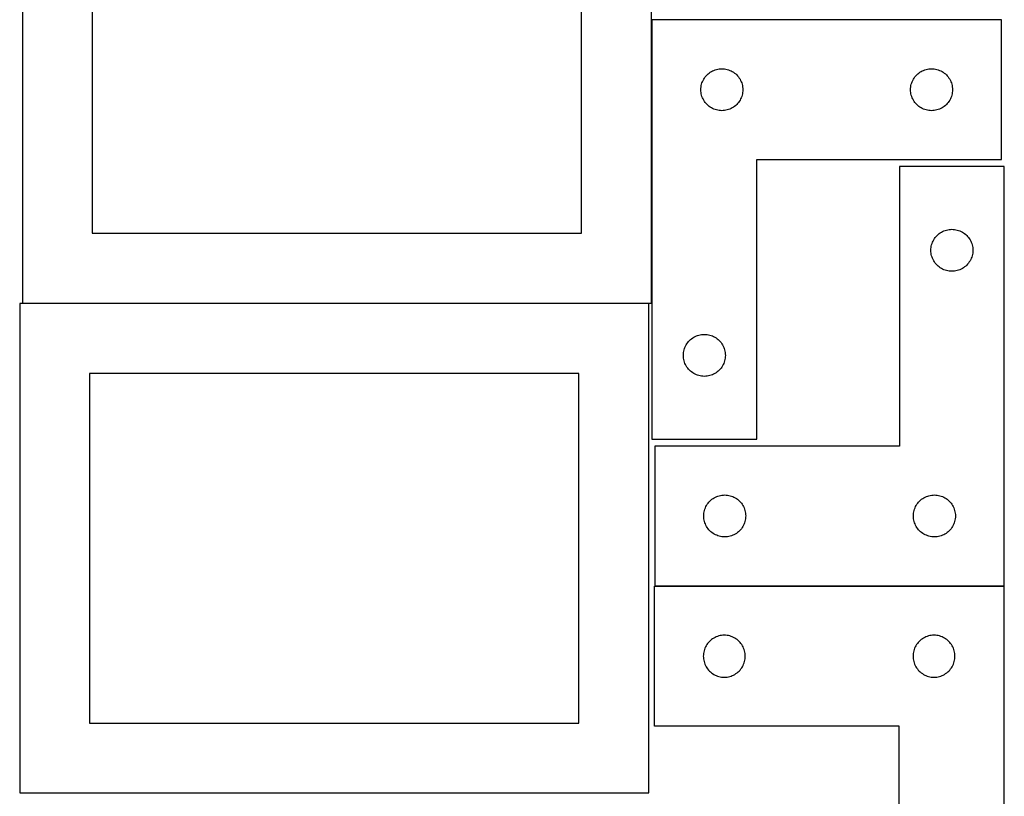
# Model space of a CAD drawing. Header units: millimetres. Extents: x 7 to 1243, y 7 to 2493.
# Tile 8 of 22: x 820 to 1243, y 641 to 974. Entities that reach past the tile are written whole.
import ezdxf

# ---------------------------------------------------------------- set-up
doc = ezdxf.new("R2010")
doc.units = ezdxf.units.MM
doc.layers.add('COMMON', color=5, linetype='CONTINUOUS', true_color=0x0000ff)
doc.layers.add('CUT', color=7, linetype='CONTINUOUS', true_color=0x000000)

msp = doc.modelspace()

# ---------------------------------------------------------------- linework, layer by layer
at = {"layer": 'COMMON'}
for p, q in [((1091.183739, 852.604799), (1091.183739, 974.198546)), ((1089.922483, 852.504799), (821.083738, 852.504799)), ((1242.334597, 731.186801), (1092.516314, 731.186801))]:
    msp.add_line(p, q, dxfattribs=at)
at = {"layer": 'CUT'}
for p, q in [((821.083738, 1062.604799), (821.083738, 852.604799)), ((1091.083738, 852.604799), (1091.083738, 1062.604799)), ((851.083738, 1032.604799), (851.083738, 882.604799)), ((1061.083738, 882.604799), (1061.083738, 1032.604799)), ((1091.283739, 974.198546), (1091.283739, 794.198546)), ((1241.283739, 974.198546), (1091.283739, 974.198546)), ((1241.283739, 914.198546), (1241.283739, 974.198546)), ((1114.919778, 950.562507), (1115.349627, 950.965104)), ((1115.349627, 950.965104), (1115.804886, 951.338726)), ((1115.804886, 951.338726), (1116.283607, 951.681772)), ((1116.283607, 951.681772), (1116.783739, 951.992774)), ((1116.783739, 951.992774), (1117.303141, 952.2704)), ((1117.303141, 952.2704), (1117.839588, 952.513462)), ((1117.839588, 952.513462), (1118.390784, 952.720917)), ((1118.390784, 952.720917), (1118.954368, 952.891878)), ((1118.954368, 952.891878), (1119.527926, 953.025613)), ((1119.527926, 953.025613), (1120.109004, 953.121549)), ((1120.109004, 953.121549), (1120.695111, 953.179276)), ((1120.695111, 953.179276), (1121.283739, 953.198546)), ((1121.283739, 953.198546), (1121.872367, 953.179276)), ((1121.872367, 953.179276), (1122.458475, 953.121549)), ((1122.458475, 953.121549), (1123.039552, 953.025613)), ((1123.039552, 953.025613), (1123.613111, 952.891878)), ((1123.613111, 952.891878), (1124.176694, 952.720917)), ((1124.176694, 952.720917), (1124.72789, 952.513462)), ((1124.72789, 952.513462), (1125.264338, 952.2704)), ((1125.264338, 952.2704), (1125.783739, 951.992774)), ((1125.783739, 951.992774), (1126.283871, 951.681772)), ((1126.283871, 951.681772), (1126.762592, 951.338726)), ((1126.762592, 951.338726), (1127.217852, 950.965104)), ((1127.217852, 950.965104), (1127.6477, 950.562507)), ((1204.919778, 950.562507), (1205.349627, 950.965104)), ((1205.349627, 950.965104), (1205.804886, 951.338726)), ((1205.804886, 951.338726), (1206.283607, 951.681772)), ((1206.283607, 951.681772), (1206.783739, 951.992774)), ((1206.783739, 951.992774), (1207.303141, 952.2704)), ((1207.303141, 952.2704), (1207.839588, 952.513462)), ((1207.839588, 952.513462), (1208.390784, 952.720917)), ((1208.390784, 952.720917), (1208.954368, 952.891878)), ((1208.954368, 952.891878), (1209.527926, 953.025613)), ((1209.527926, 953.025613), (1210.109004, 953.121549)), ((1210.109004, 953.121549), (1210.695111, 953.179276)), ((1210.695111, 953.179276), (1211.283739, 953.198546)), ((1211.283739, 953.198546), (1211.872367, 953.179276)), ((1211.872367, 953.179276), (1212.458475, 953.121549)), ((1212.458475, 953.121549), (1213.039552, 953.025613)), ((1213.039552, 953.025613), (1213.613111, 952.891878)), ((1213.613111, 952.891878), (1214.176694, 952.720917)), ((1214.176694, 952.720917), (1214.72789, 952.513462)), ((1214.72789, 952.513462), (1215.264338, 952.2704)), ((1215.264338, 952.2704), (1215.783739, 951.992774)), ((1215.783739, 951.992774), (1216.283871, 951.681772)), ((1216.283871, 951.681772), (1216.762592, 951.338726)), ((1216.762592, 951.338726), (1217.217852, 950.965104)), ((1217.217852, 950.965104), (1217.6477, 950.562507)), ((1112.590407, 946.527917), (1112.761368, 947.091501)), ((1112.761368, 947.091501), (1112.968824, 947.642697)), ((1112.968824, 947.642697), (1113.211885, 948.179144)), ((1113.211885, 948.179144), (1113.489511, 948.698546)), ((1113.489511, 948.698546), (1113.800513, 949.198678)), ((1113.800513, 949.198678), (1114.143559, 949.677399)), ((1114.143559, 949.677399), (1114.517181, 950.132658)), ((1114.517181, 950.132658), (1114.919778, 950.562507)), ((1127.6477, 950.562507), (1128.050298, 950.132658)), ((1128.050298, 950.132658), (1128.423919, 949.677399)), ((1128.423919, 949.677399), (1128.766966, 949.198678)), ((1128.766966, 949.198678), (1129.077968, 948.698546)), ((1129.077968, 948.698546), (1129.355594, 948.179144)), ((1129.355594, 948.179144), (1129.598655, 947.642697)), ((1129.598655, 947.642697), (1129.80611, 947.091501)), ((1129.80611, 947.091501), (1129.977072, 946.527917)), ((1202.590407, 946.527917), (1202.761368, 947.091501)), ((1202.761368, 947.091501), (1202.968824, 947.642697)), ((1202.968824, 947.642697), (1203.211885, 948.179144)), ((1203.211885, 948.179144), (1203.489511, 948.698546)), ((1203.489511, 948.698546), (1203.800513, 949.198678)), ((1203.800513, 949.198678), (1204.143559, 949.677399)), ((1204.143559, 949.677399), (1204.517181, 950.132658)), ((1204.517181, 950.132658), (1204.919778, 950.562507)), ((1217.6477, 950.562507), (1218.050298, 950.132658)), ((1218.050298, 950.132658), (1218.423919, 949.677399)), ((1218.423919, 949.677399), (1218.766966, 949.198678)), ((1218.766966, 949.198678), (1219.077968, 948.698546)), ((1219.077968, 948.698546), (1219.355594, 948.179144)), ((1219.355594, 948.179144), (1219.598655, 947.642697)), ((1219.598655, 947.642697), (1219.80611, 947.091501)), ((1219.80611, 947.091501), (1219.977072, 946.527917)), ((1112.283739, 944.198546), (1112.303009, 944.787174)), ((1112.303009, 943.609918), (1112.283739, 944.198546)), ((1112.303009, 944.787174), (1112.360736, 945.373281)), ((1112.360736, 943.02381), (1112.303009, 943.609918)), ((1112.360736, 945.373281), (1112.456672, 945.954359)), ((1112.456672, 942.442733), (1112.360736, 943.02381)), ((1112.456672, 945.954359), (1112.590407, 946.527917)), ((1112.590407, 941.869174), (1112.456672, 942.442733)), ((1129.977072, 946.527917), (1130.110807, 945.954359)), ((1130.110807, 942.442733), (1129.977072, 941.869174)), ((1130.110807, 945.954359), (1130.206743, 945.373281)), ((1130.206743, 943.02381), (1130.110807, 942.442733)), ((1130.206743, 945.373281), (1130.26447, 944.787174)), ((1130.26447, 943.609918), (1130.206743, 943.02381)), ((1130.26447, 944.787174), (1130.283739, 944.198546)), ((1130.283739, 944.198546), (1130.26447, 943.609918)), ((1202.283739, 944.198546), (1202.303009, 944.787174)), ((1202.303009, 943.609918), (1202.283739, 944.198546)), ((1202.303009, 944.787174), (1202.360736, 945.373281)), ((1202.360736, 943.02381), (1202.303009, 943.609918)), ((1202.360736, 945.373281), (1202.456672, 945.954359)), ((1202.456672, 942.442733), (1202.360736, 943.02381)), ((1202.456672, 945.954359), (1202.590407, 946.527917)), ((1202.590407, 941.869174), (1202.456672, 942.442733)), ((1219.977072, 946.527917), (1220.110807, 945.954359)), ((1220.110807, 942.442733), (1219.977072, 941.869174)), ((1220.110807, 945.954359), (1220.206743, 945.373281)), ((1220.206743, 943.02381), (1220.110807, 942.442733)), ((1220.206743, 945.373281), (1220.26447, 944.787174)), ((1220.26447, 943.609918), (1220.206743, 943.02381)), ((1220.26447, 944.787174), (1220.283739, 944.198546)), ((1220.283739, 944.198546), (1220.26447, 943.609918)), ((1112.761368, 941.305591), (1112.590407, 941.869174)), ((1112.968824, 940.754395), (1112.761368, 941.305591)), ((1113.211885, 940.217947), (1112.968824, 940.754395)), ((1113.489511, 939.698546), (1113.211885, 940.217947)), ((1113.800513, 939.198414), (1113.489511, 939.698546)), ((1114.143559, 938.719693), (1113.800513, 939.198414)), ((1114.517181, 938.264433), (1114.143559, 938.719693)), ((1114.919778, 937.834585), (1114.517181, 938.264433)), ((1128.050298, 938.264433), (1127.6477, 937.834585)), ((1128.423919, 938.719693), (1128.050298, 938.264433)), ((1128.766966, 939.198414), (1128.423919, 938.719693)), ((1129.077968, 939.698546), (1128.766966, 939.198414)), ((1129.355594, 940.217947), (1129.077968, 939.698546)), ((1129.598655, 940.754395), (1129.355594, 940.217947)), ((1129.80611, 941.305591), (1129.598655, 940.754395)), ((1129.977072, 941.869174), (1129.80611, 941.305591)), ((1202.761368, 941.305591), (1202.590407, 941.869174)), ((1202.968824, 940.754395), (1202.761368, 941.305591)), ((1203.211885, 940.217947), (1202.968824, 940.754395)), ((1203.489511, 939.698546), (1203.211885, 940.217947)), ((1203.800513, 939.198414), (1203.489511, 939.698546)), ((1204.143559, 938.719693), (1203.800513, 939.198414)), ((1204.517181, 938.264433), (1204.143559, 938.719693)), ((1204.919778, 937.834585), (1204.517181, 938.264433)), ((1218.050298, 938.264433), (1217.6477, 937.834585)), ((1218.423919, 938.719693), (1218.050298, 938.264433)), ((1218.766966, 939.198414), (1218.423919, 938.719693)), ((1219.077968, 939.698546), (1218.766966, 939.198414)), ((1219.355594, 940.217947), (1219.077968, 939.698546)), ((1219.598655, 940.754395), (1219.355594, 940.217947)), ((1219.80611, 941.305591), (1219.598655, 940.754395)), ((1219.977072, 941.869174), (1219.80611, 941.305591)), ((1115.349627, 937.431987), (1114.919778, 937.834585)), ((1115.804886, 937.058366), (1115.349627, 937.431987)), ((1116.283607, 936.715319), (1115.804886, 937.058366)), ((1116.783739, 936.404317), (1116.283607, 936.715319)), ((1117.303141, 936.126691), (1116.783739, 936.404317)), ((1117.839588, 935.88363), (1117.303141, 936.126691)), ((1118.390784, 935.676175), (1117.839588, 935.88363)), ((1118.954368, 935.505213), (1118.390784, 935.676175)), ((1119.527926, 935.371478), (1118.954368, 935.505213)), ((1120.109004, 935.275542), (1119.527926, 935.371478)), ((1120.695111, 935.217815), (1120.109004, 935.275542)), ((1121.283739, 935.198546), (1120.695111, 935.217815)), ((1121.872367, 935.217815), (1121.283739, 935.198546)), ((1122.458475, 935.275542), (1121.872367, 935.217815)), ((1123.039552, 935.371478), (1122.458475, 935.275542)), ((1123.613111, 935.505213), (1123.039552, 935.371478)), ((1124.176694, 935.676175), (1123.613111, 935.505213)), ((1124.72789, 935.88363), (1124.176694, 935.676175)), ((1125.264338, 936.126691), (1124.72789, 935.88363)), ((1125.783739, 936.404317), (1125.264338, 936.126691)), ((1126.283871, 936.715319), (1125.783739, 936.404317)), ((1126.762592, 937.058366), (1126.283871, 936.715319)), ((1127.217852, 937.431987), (1126.762592, 937.058366)), ((1127.6477, 937.834585), (1127.217852, 937.431987)), ((1205.349627, 937.431987), (1204.919778, 937.834585)), ((1205.804886, 937.058366), (1205.349627, 937.431987)), ((1206.283607, 936.715319), (1205.804886, 937.058366)), ((1206.783739, 936.404317), (1206.283607, 936.715319)), ((1207.303141, 936.126691), (1206.783739, 936.404317)), ((1207.839588, 935.88363), (1207.303141, 936.126691)), ((1208.390784, 935.676175), (1207.839588, 935.88363)), ((1208.954368, 935.505213), (1208.390784, 935.676175)), ((1209.527926, 935.371478), (1208.954368, 935.505213)), ((1210.109004, 935.275542), (1209.527926, 935.371478)), ((1210.695111, 935.217815), (1210.109004, 935.275542)), ((1211.283739, 935.198546), (1210.695111, 935.217815)), ((1211.872367, 935.217815), (1211.283739, 935.198546)), ((1212.458475, 935.275542), (1211.872367, 935.217815)), ((1213.039552, 935.371478), (1212.458475, 935.275542)), ((1213.613111, 935.505213), (1213.039552, 935.371478)), ((1214.176694, 935.676175), (1213.613111, 935.505213)), ((1214.72789, 935.88363), (1214.176694, 935.676175)), ((1215.264338, 936.126691), (1214.72789, 935.88363)), ((1215.783739, 936.404317), (1215.264338, 936.126691)), ((1216.283871, 936.715319), (1215.783739, 936.404317)), ((1216.762592, 937.058366), (1216.283871, 936.715319)), ((1217.217852, 937.431987), (1216.762592, 937.058366)), ((1217.6477, 937.834585), (1217.217852, 937.431987)), ((1136.283739, 794.198546), (1136.283739, 914.198546)), ((1136.283739, 914.198546), (1241.283739, 914.198546)), ((1242.516314, 911.286801), (1197.516314, 911.286801)), ((1197.516314, 911.286801), (1197.516314, 791.286801)), ((1242.516314, 731.286801), (1242.516314, 911.286801)), ((1215.516314, 883.08103), (1216.035716, 883.358656)), ((1216.035716, 883.358656), (1216.572163, 883.601717)), ((1216.572163, 883.601717), (1217.123359, 883.809172)), ((1217.123359, 883.809172), (1217.686943, 883.980133)), ((1217.686943, 883.980133), (1218.260501, 884.113869)), ((1218.260501, 884.113869), (1218.841579, 884.209805)), ((1218.841579, 884.209805), (1219.427686, 884.267531)), ((1219.427686, 884.267531), (1220.016314, 884.286801)), ((1220.016314, 884.286801), (1220.604942, 884.267531)), ((1220.604942, 884.267531), (1221.19105, 884.209805)), ((1221.19105, 884.209805), (1221.772127, 884.113869)), ((1221.772127, 884.113869), (1222.345686, 883.980133)), ((1222.345686, 883.980133), (1222.90927, 883.809172)), ((1222.90927, 883.809172), (1223.460465, 883.601717)), ((1223.460465, 883.601717), (1223.996913, 883.358656)), ((1223.996913, 883.358656), (1224.516314, 883.08103)), ((851.083738, 882.604799), (1061.083738, 882.604799)), ((1211.701399, 878.730952), (1211.94446, 879.267399)), ((1211.94446, 879.267399), (1212.222086, 879.786801)), ((1212.222086, 879.786801), (1212.533088, 880.286933)), ((1212.533088, 880.286933), (1212.876134, 880.765654)), ((1212.876134, 880.765654), (1213.249756, 881.220913)), ((1213.249756, 881.220913), (1213.652353, 881.650762)), ((1213.652353, 881.650762), (1214.082202, 882.053359)), ((1214.082202, 882.053359), (1214.537461, 882.426981)), ((1214.537461, 882.426981), (1215.016182, 882.770028)), ((1215.016182, 882.770028), (1215.516314, 883.08103)), ((1224.516314, 883.08103), (1225.016446, 882.770028)), ((1225.016446, 882.770028), (1225.495167, 882.426981)), ((1225.495167, 882.426981), (1225.950427, 882.053359)), ((1225.950427, 882.053359), (1226.380275, 881.650762)), ((1226.380275, 881.650762), (1226.782873, 881.220913)), ((1226.782873, 881.220913), (1227.156494, 880.765654)), ((1227.156494, 880.765654), (1227.499541, 880.286933)), ((1227.499541, 880.286933), (1227.810543, 879.786801)), ((1227.810543, 879.786801), (1228.088169, 879.267399)), ((1228.088169, 879.267399), (1228.33123, 878.730952)), ((1211.016314, 875.286801), (1211.035584, 875.875429)), ((1211.035584, 874.698173), (1211.016314, 875.286801)), ((1211.035584, 875.875429), (1211.093311, 876.461537)), ((1211.093311, 876.461537), (1211.189247, 877.042614)), ((1211.189247, 877.042614), (1211.322982, 877.616172)), ((1211.322982, 877.616172), (1211.493943, 878.179756)), ((1211.493943, 878.179756), (1211.701399, 878.730952)), ((1228.33123, 878.730952), (1228.538686, 878.179756)), ((1228.538686, 878.179756), (1228.709647, 877.616172)), ((1228.709647, 877.616172), (1228.843382, 877.042614)), ((1228.843382, 877.042614), (1228.939318, 876.461537)), ((1228.939318, 876.461537), (1228.997045, 875.875429)), ((1228.997045, 875.875429), (1229.016314, 875.286801)), ((1229.016314, 875.286801), (1228.997045, 874.698173)), ((1211.093311, 874.112065), (1211.035584, 874.698173)), ((1211.189247, 873.530988), (1211.093311, 874.112065)), ((1211.322982, 872.95743), (1211.189247, 873.530988)), ((1211.493943, 872.393846), (1211.322982, 872.95743)), ((1211.701399, 871.84265), (1211.493943, 872.393846)), ((1211.94446, 871.306203), (1211.701399, 871.84265)), ((1212.222086, 870.786801), (1211.94446, 871.306203)), ((1212.533088, 870.286669), (1212.222086, 870.786801)), ((1227.810543, 870.786801), (1227.499541, 870.286669)), ((1228.088169, 871.306203), (1227.810543, 870.786801)), ((1228.33123, 871.84265), (1228.088169, 871.306203)), ((1228.538686, 872.393846), (1228.33123, 871.84265)), ((1228.709647, 872.95743), (1228.538686, 872.393846)), ((1228.843382, 873.530988), (1228.709647, 872.95743)), ((1228.939318, 874.112065), (1228.843382, 873.530988)), ((1228.997045, 874.698173), (1228.939318, 874.112065)), ((1212.876134, 869.807948), (1212.533088, 870.286669)), ((1213.249756, 869.352689), (1212.876134, 869.807948)), ((1213.652353, 868.92284), (1213.249756, 869.352689)), ((1214.082202, 868.520243), (1213.652353, 868.92284)), ((1214.537461, 868.146621), (1214.082202, 868.520243)), ((1215.016182, 867.803574), (1214.537461, 868.146621)), ((1215.516314, 867.492572), (1215.016182, 867.803574)), ((1216.035716, 867.214946), (1215.516314, 867.492572)), ((1216.572163, 866.971885), (1216.035716, 867.214946)), ((1217.123359, 866.76443), (1216.572163, 866.971885)), ((1217.686943, 866.593469), (1217.123359, 866.76443)), ((1218.260501, 866.459733), (1217.686943, 866.593469)), ((1218.841579, 866.363797), (1218.260501, 866.459733)), ((1219.427686, 866.306071), (1218.841579, 866.363797)), ((1221.19105, 866.363797), (1220.604942, 866.306071)), ((1221.772127, 866.459733), (1221.19105, 866.363797)), ((1222.345686, 866.593469), (1221.772127, 866.459733)), ((1222.90927, 866.76443), (1222.345686, 866.593469)), ((1223.460465, 866.971885), (1222.90927, 866.76443)), ((1223.996913, 867.214946), (1223.460465, 866.971885)), ((1224.516314, 867.492572), (1223.996913, 867.214946)), ((1225.016446, 867.803574), (1224.516314, 867.492572)), ((1225.495167, 868.146621), (1225.016446, 867.803574)), ((1225.950427, 868.520243), (1225.495167, 868.146621)), ((1226.380275, 868.92284), (1225.950427, 868.520243)), ((1226.782873, 869.352689), (1226.380275, 868.92284)), ((1227.156494, 869.807948), (1226.782873, 869.352689)), ((1227.499541, 870.286669), (1227.156494, 869.807948)), ((1220.016314, 866.286801), (1219.427686, 866.306071)), ((1220.604942, 866.306071), (1220.016314, 866.286801)), ((1089.922483, 852.394838), (819.922483, 852.394838)), ((819.922483, 852.394838), (819.922483, 642.394838)), ((821.083738, 852.604799), (1091.083738, 852.604799)), ((1089.922483, 642.394838), (1089.922483, 852.394838)), ((1107.419778, 836.562507), (1107.849627, 836.965104)), ((1107.849627, 836.965104), (1108.304886, 837.338726)), ((1108.304886, 837.338726), (1108.783607, 837.681772)), ((1108.783607, 837.681772), (1109.283739, 837.992774)), ((1109.283739, 837.992774), (1109.803141, 838.2704)), ((1109.803141, 838.2704), (1110.339588, 838.513462)), ((1110.339588, 838.513462), (1110.890784, 838.720917)), ((1110.890784, 838.720917), (1111.454368, 838.891878)), ((1111.454368, 838.891878), (1112.027926, 839.025613)), ((1112.027926, 839.025613), (1112.609004, 839.121549)), ((1112.609004, 839.121549), (1113.195111, 839.179276)), ((1113.195111, 839.179276), (1113.783739, 839.198546)), ((1113.783739, 839.198546), (1114.372367, 839.179276)), ((1114.372367, 839.179276), (1114.958475, 839.121549)), ((1114.958475, 839.121549), (1115.539552, 839.025613)), ((1115.539552, 839.025613), (1116.113111, 838.891878)), ((1116.113111, 838.891878), (1116.676694, 838.720917)), ((1116.676694, 838.720917), (1117.22789, 838.513462)), ((1117.22789, 838.513462), (1117.764338, 838.2704)), ((1117.764338, 838.2704), (1118.283739, 837.992774)), ((1118.283739, 837.992774), (1118.783871, 837.681772)), ((1118.783871, 837.681772), (1119.262592, 837.338726)), ((1119.262592, 837.338726), (1119.717852, 836.965104)), ((1119.717852, 836.965104), (1120.1477, 836.562507)), ((1104.956672, 831.954359), (1105.090407, 832.527917)), ((1105.090407, 832.527917), (1105.261368, 833.091501)), ((1105.261368, 833.091501), (1105.468824, 833.642697)), ((1105.468824, 833.642697), (1105.711885, 834.179144)), ((1105.711885, 834.179144), (1105.989511, 834.698546)), ((1105.989511, 834.698546), (1106.300513, 835.198678)), ((1106.300513, 835.198678), (1106.643559, 835.677399)), ((1106.643559, 835.677399), (1107.017181, 836.132658)), ((1107.017181, 836.132658), (1107.419778, 836.562507)), ((1120.1477, 836.562507), (1120.550298, 836.132658)), ((1120.550298, 836.132658), (1120.923919, 835.677399)), ((1120.923919, 835.677399), (1121.266966, 835.198678)), ((1121.266966, 835.198678), (1121.577968, 834.698546)), ((1121.577968, 834.698546), (1121.855594, 834.179144)), ((1121.855594, 834.179144), (1122.098655, 833.642697)), ((1122.098655, 833.642697), (1122.30611, 833.091501)), ((1122.30611, 833.091501), (1122.477072, 832.527917)), ((1122.477072, 832.527917), (1122.610807, 831.954359)), ((1104.783739, 830.198546), (1104.803009, 830.787174)), ((1104.803009, 829.609918), (1104.783739, 830.198546)), ((1104.803009, 830.787174), (1104.860736, 831.373281)), ((1104.860736, 829.02381), (1104.803009, 829.609918)), ((1104.860736, 831.373281), (1104.956672, 831.954359)), ((1104.956672, 828.442733), (1104.860736, 829.02381)), ((1105.090407, 827.869174), (1104.956672, 828.442733)), ((1122.610807, 828.442733), (1122.477072, 827.869174)), ((1122.610807, 831.954359), (1122.706743, 831.373281)), ((1122.706743, 829.02381), (1122.610807, 828.442733)), ((1122.706743, 831.373281), (1122.76447, 830.787174)), ((1122.76447, 829.609918), (1122.706743, 829.02381)), ((1122.76447, 830.787174), (1122.783739, 830.198546)), ((1122.783739, 830.198546), (1122.76447, 829.609918)), ((1105.261368, 827.305591), (1105.090407, 827.869174)), ((1105.468824, 826.754395), (1105.261368, 827.305591)), ((1105.711885, 826.217947), (1105.468824, 826.754395)), ((1105.989511, 825.698546), (1105.711885, 826.217947)), ((1106.300513, 825.198414), (1105.989511, 825.698546)), ((1106.643559, 824.719693), (1106.300513, 825.198414)), ((1107.017181, 824.264433), (1106.643559, 824.719693)), ((1107.419778, 823.834585), (1107.017181, 824.264433)), ((1120.550298, 824.264433), (1120.1477, 823.834585)), ((1120.923919, 824.719693), (1120.550298, 824.264433)), ((1121.266966, 825.198414), (1120.923919, 824.719693)), ((1121.577968, 825.698546), (1121.266966, 825.198414)), ((1121.855594, 826.217947), (1121.577968, 825.698546)), ((1122.098655, 826.754395), (1121.855594, 826.217947)), ((1122.30611, 827.305591), (1122.098655, 826.754395)), ((1122.477072, 827.869174), (1122.30611, 827.305591)), ((1059.922483, 822.394838), (849.922483, 822.394838)), ((849.922483, 822.394838), (849.922483, 672.394838)), ((1059.922483, 672.394838), (1059.922483, 822.394838)), ((1107.849627, 823.431987), (1107.419778, 823.834585)), ((1108.304886, 823.058366), (1107.849627, 823.431987)), ((1108.783607, 822.715319), (1108.304886, 823.058366)), ((1109.283739, 822.404317), (1108.783607, 822.715319)), ((1109.803141, 822.126691), (1109.283739, 822.404317)), ((1110.339588, 821.88363), (1109.803141, 822.126691)), ((1110.890784, 821.676175), (1110.339588, 821.88363)), ((1111.454368, 821.505213), (1110.890784, 821.676175)), ((1112.027926, 821.371478), (1111.454368, 821.505213)), ((1112.609004, 821.275542), (1112.027926, 821.371478)), ((1113.195111, 821.217815), (1112.609004, 821.275542)), ((1113.783739, 821.198546), (1113.195111, 821.217815)), ((1114.372367, 821.217815), (1113.783739, 821.198546)), ((1114.958475, 821.275542), (1114.372367, 821.217815)), ((1115.539552, 821.371478), (1114.958475, 821.275542)), ((1116.113111, 821.505213), (1115.539552, 821.371478)), ((1116.676694, 821.676175), (1116.113111, 821.505213)), ((1117.22789, 821.88363), (1116.676694, 821.676175)), ((1117.764338, 822.126691), (1117.22789, 821.88363)), ((1118.283739, 822.404317), (1117.764338, 822.126691)), ((1118.783871, 822.715319), (1118.283739, 822.404317)), ((1119.262592, 823.058366), (1118.783871, 822.715319)), ((1119.717852, 823.431987), (1119.262592, 823.058366)), ((1120.1477, 823.834585), (1119.717852, 823.431987)), ((1091.283739, 794.198546), (1136.283739, 794.198546)), ((1197.516314, 791.286801), (1092.516314, 791.286801)), ((1092.516314, 791.286801), (1092.516314, 731.286801)), ((1118.016314, 769.08103), (1118.535716, 769.358656)), ((1118.535716, 769.358656), (1119.072163, 769.601717)), ((1119.072163, 769.601717), (1119.623359, 769.809172)), ((1119.623359, 769.809172), (1120.186943, 769.980133)), ((1120.186943, 769.980133), (1120.760501, 770.113869)), ((1120.760501, 770.113869), (1121.341579, 770.209805)), ((1121.341579, 770.209805), (1121.927686, 770.267531)), ((1121.927686, 770.267531), (1122.516314, 770.286801)), ((1122.516314, 770.286801), (1123.104942, 770.267531)), ((1123.104942, 770.267531), (1123.69105, 770.209805)), ((1123.69105, 770.209805), (1124.272127, 770.113869)), ((1124.272127, 770.113869), (1124.845686, 769.980133)), ((1124.845686, 769.980133), (1125.40927, 769.809172)), ((1125.40927, 769.809172), (1125.960465, 769.601717)), ((1125.960465, 769.601717), (1126.496913, 769.358656)), ((1126.496913, 769.358656), (1127.016314, 769.08103)), ((1208.016314, 769.08103), (1208.535716, 769.358656)), ((1208.535716, 769.358656), (1209.072163, 769.601717)), ((1209.072163, 769.601717), (1209.623359, 769.809172)), ((1209.623359, 769.809172), (1210.186943, 769.980133)), ((1210.186943, 769.980133), (1210.760501, 770.113869)), ((1210.760501, 770.113869), (1211.341579, 770.209805)), ((1211.341579, 770.209805), (1211.927686, 770.267531)), ((1211.927686, 770.267531), (1212.516314, 770.286801)), ((1212.516314, 770.286801), (1213.104942, 770.267531)), ((1213.104942, 770.267531), (1213.69105, 770.209805)), ((1213.69105, 770.209805), (1214.272127, 770.113869)), ((1214.272127, 770.113869), (1214.845686, 769.980133)), ((1214.845686, 769.980133), (1215.40927, 769.809172)), ((1215.40927, 769.809172), (1215.960465, 769.601717)), ((1215.960465, 769.601717), (1216.496913, 769.358656)), ((1216.496913, 769.358656), (1217.016314, 769.08103)), ((1114.201399, 764.730952), (1114.44446, 765.267399)), ((1114.44446, 765.267399), (1114.722086, 765.786801)), ((1114.722086, 765.786801), (1115.033088, 766.286933)), ((1115.033088, 766.286933), (1115.376134, 766.765654)), ((1115.376134, 766.765654), (1115.749756, 767.220913)), ((1115.749756, 767.220913), (1116.152353, 767.650762)), ((1116.152353, 767.650762), (1116.582202, 768.053359)), ((1116.582202, 768.053359), (1117.037461, 768.426981)), ((1117.037461, 768.426981), (1117.516182, 768.770028)), ((1117.516182, 768.770028), (1118.016314, 769.08103)), ((1127.016314, 769.08103), (1127.516446, 768.770028)), ((1127.516446, 768.770028), (1127.995167, 768.426981)), ((1127.995167, 768.426981), (1128.450427, 768.053359)), ((1128.450427, 768.053359), (1128.880275, 767.650762)), ((1128.880275, 767.650762), (1129.282873, 767.220913)), ((1129.282873, 767.220913), (1129.656494, 766.765654)), ((1129.656494, 766.765654), (1129.999541, 766.286933)), ((1129.999541, 766.286933), (1130.310543, 765.786801)), ((1130.310543, 765.786801), (1130.588169, 765.267399)), ((1130.588169, 765.267399), (1130.83123, 764.730952)), ((1204.201399, 764.730952), (1204.44446, 765.267399)), ((1204.44446, 765.267399), (1204.722086, 765.786801)), ((1204.722086, 765.786801), (1205.033088, 766.286933)), ((1205.033088, 766.286933), (1205.376134, 766.765654)), ((1205.376134, 766.765654), (1205.749756, 767.220913)), ((1205.749756, 767.220913), (1206.152353, 767.650762)), ((1206.152353, 767.650762), (1206.582202, 768.053359)), ((1206.582202, 768.053359), (1207.037461, 768.426981)), ((1207.037461, 768.426981), (1207.516182, 768.770028)), ((1207.516182, 768.770028), (1208.016314, 769.08103)), ((1217.016314, 769.08103), (1217.516446, 768.770028)), ((1217.516446, 768.770028), (1217.995167, 768.426981)), ((1217.995167, 768.426981), (1218.450427, 768.053359)), ((1218.450427, 768.053359), (1218.880275, 767.650762)), ((1218.880275, 767.650762), (1219.282873, 767.220913)), ((1219.282873, 767.220913), (1219.656494, 766.765654)), ((1219.656494, 766.765654), (1219.999541, 766.286933)), ((1219.999541, 766.286933), (1220.310543, 765.786801)), ((1220.310543, 765.786801), (1220.588169, 765.267399)), ((1220.588169, 765.267399), (1220.83123, 764.730952)), ((1113.516314, 761.286801), (1113.535584, 761.875429)), ((1113.535584, 760.698173), (1113.516314, 761.286801)), ((1113.535584, 761.875429), (1113.593311, 762.461537)), ((1113.593311, 760.112065), (1113.535584, 760.698173)), ((1113.593311, 762.461537), (1113.689247, 763.042614)), ((1113.689247, 763.042614), (1113.822982, 763.616172)), ((1113.822982, 763.616172), (1113.993943, 764.179756)), ((1113.993943, 764.179756), (1114.201399, 764.730952)), ((1130.83123, 764.730952), (1131.038686, 764.179756)), ((1131.038686, 764.179756), (1131.209647, 763.616172)), ((1131.209647, 763.616172), (1131.343382, 763.042614)), ((1131.343382, 763.042614), (1131.439318, 762.461537)), ((1131.439318, 762.461537), (1131.497045, 761.875429)), ((1131.497045, 760.698173), (1131.439318, 760.112065)), ((1131.497045, 761.875429), (1131.516314, 761.286801)), ((1131.516314, 761.286801), (1131.497045, 760.698173)), ((1203.516314, 761.286801), (1203.535584, 761.875429)), ((1203.535584, 760.698173), (1203.516314, 761.286801)), ((1203.535584, 761.875429), (1203.593311, 762.461537)), ((1203.593311, 760.112065), (1203.535584, 760.698173)), ((1203.593311, 762.461537), (1203.689247, 763.042614)), ((1203.689247, 763.042614), (1203.822982, 763.616172)), ((1203.822982, 763.616172), (1203.993943, 764.179756)), ((1203.993943, 764.179756), (1204.201399, 764.730952)), ((1220.83123, 764.730952), (1221.038686, 764.179756)), ((1221.038686, 764.179756), (1221.209647, 763.616172)), ((1221.209647, 763.616172), (1221.343382, 763.042614)), ((1221.343382, 763.042614), (1221.439318, 762.461537)), ((1221.439318, 762.461537), (1221.497045, 761.875429)), ((1221.497045, 760.698173), (1221.439318, 760.112065)), ((1221.497045, 761.875429), (1221.516314, 761.286801)), ((1221.516314, 761.286801), (1221.497045, 760.698173)), ((1113.689247, 759.530988), (1113.593311, 760.112065)), ((1113.822982, 758.95743), (1113.689247, 759.530988)), ((1113.993943, 758.393846), (1113.822982, 758.95743)), ((1114.201399, 757.84265), (1113.993943, 758.393846)), ((1114.44446, 757.306203), (1114.201399, 757.84265)), ((1114.722086, 756.786801), (1114.44446, 757.306203)), ((1115.033088, 756.286669), (1114.722086, 756.786801)), ((1130.310543, 756.786801), (1129.999541, 756.286669)), ((1130.588169, 757.306203), (1130.310543, 756.786801)), ((1130.83123, 757.84265), (1130.588169, 757.306203)), ((1131.038686, 758.393846), (1130.83123, 757.84265)), ((1131.209647, 758.95743), (1131.038686, 758.393846)), ((1131.343382, 759.530988), (1131.209647, 758.95743)), ((1131.439318, 760.112065), (1131.343382, 759.530988)), ((1203.689247, 759.530988), (1203.593311, 760.112065)), ((1203.822982, 758.95743), (1203.689247, 759.530988)), ((1203.993943, 758.393846), (1203.822982, 758.95743)), ((1204.201399, 757.84265), (1203.993943, 758.393846)), ((1204.44446, 757.306203), (1204.201399, 757.84265)), ((1204.722086, 756.786801), (1204.44446, 757.306203)), ((1205.033088, 756.286669), (1204.722086, 756.786801)), ((1220.310543, 756.786801), (1219.999541, 756.286669)), ((1220.588169, 757.306203), (1220.310543, 756.786801)), ((1220.83123, 757.84265), (1220.588169, 757.306203)), ((1221.038686, 758.393846), (1220.83123, 757.84265)), ((1221.209647, 758.95743), (1221.038686, 758.393846)), ((1221.343382, 759.530988), (1221.209647, 758.95743)), ((1221.439318, 760.112065), (1221.343382, 759.530988)), ((1115.376134, 755.807948), (1115.033088, 756.286669)), ((1115.749756, 755.352689), (1115.376134, 755.807948)), ((1116.152353, 754.92284), (1115.749756, 755.352689)), ((1116.582202, 754.520243), (1116.152353, 754.92284)), ((1117.037461, 754.146621), (1116.582202, 754.520243)), ((1117.516182, 753.803574), (1117.037461, 754.146621)), ((1118.016314, 753.492572), (1117.516182, 753.803574)), ((1118.535716, 753.214946), (1118.016314, 753.492572)), ((1119.072163, 752.971885), (1118.535716, 753.214946)), ((1119.623359, 752.76443), (1119.072163, 752.971885)), ((1120.186943, 752.593469), (1119.623359, 752.76443)), ((1120.760501, 752.459733), (1120.186943, 752.593469)), ((1121.341579, 752.363797), (1120.760501, 752.459733)), ((1121.927686, 752.306071), (1121.341579, 752.363797)), ((1122.516314, 752.286801), (1121.927686, 752.306071)), ((1123.104942, 752.306071), (1122.516314, 752.286801)), ((1123.69105, 752.363797), (1123.104942, 752.306071)), ((1124.272127, 752.459733), (1123.69105, 752.363797)), ((1124.845686, 752.593469), (1124.272127, 752.459733)), ((1125.40927, 752.76443), (1124.845686, 752.593469)), ((1125.960465, 752.971885), (1125.40927, 752.76443)), ((1126.496913, 753.214946), (1125.960465, 752.971885)), ((1127.016314, 753.492572), (1126.496913, 753.214946)), ((1127.516446, 753.803574), (1127.016314, 753.492572)), ((1127.995167, 754.146621), (1127.516446, 753.803574)), ((1128.450427, 754.520243), (1127.995167, 754.146621)), ((1128.880275, 754.92284), (1128.450427, 754.520243)), ((1129.282873, 755.352689), (1128.880275, 754.92284)), ((1129.656494, 755.807948), (1129.282873, 755.352689)), ((1129.999541, 756.286669), (1129.656494, 755.807948)), ((1205.376134, 755.807948), (1205.033088, 756.286669)), ((1205.749756, 755.352689), (1205.376134, 755.807948)), ((1206.152353, 754.92284), (1205.749756, 755.352689)), ((1206.582202, 754.520243), (1206.152353, 754.92284)), ((1207.037461, 754.146621), (1206.582202, 754.520243)), ((1207.516182, 753.803574), (1207.037461, 754.146621)), ((1208.016314, 753.492572), (1207.516182, 753.803574)), ((1208.535716, 753.214946), (1208.016314, 753.492572)), ((1209.072163, 752.971885), (1208.535716, 753.214946)), ((1209.623359, 752.76443), (1209.072163, 752.971885)), ((1210.186943, 752.593469), (1209.623359, 752.76443)), ((1210.760501, 752.459733), (1210.186943, 752.593469)), ((1211.341579, 752.363797), (1210.760501, 752.459733)), ((1211.927686, 752.306071), (1211.341579, 752.363797)), ((1212.516314, 752.286801), (1211.927686, 752.306071)), ((1213.104942, 752.306071), (1212.516314, 752.286801)), ((1213.69105, 752.363797), (1213.104942, 752.306071)), ((1214.272127, 752.459733), (1213.69105, 752.363797)), ((1214.845686, 752.593469), (1214.272127, 752.459733)), ((1215.40927, 752.76443), (1214.845686, 752.593469)), ((1215.960465, 752.971885), (1215.40927, 752.76443)), ((1216.496913, 753.214946), (1215.960465, 752.971885)), ((1217.016314, 753.492572), (1216.496913, 753.214946)), ((1217.516446, 753.803574), (1217.016314, 753.492572)), ((1217.995167, 754.146621), (1217.516446, 753.803574)), ((1218.450427, 754.520243), (1217.995167, 754.146621)), ((1218.880275, 754.92284), (1218.450427, 754.520243)), ((1219.282873, 755.352689), (1218.880275, 754.92284)), ((1219.656494, 755.807948), (1219.282873, 755.352689)), ((1219.999541, 756.286669), (1219.656494, 755.807948)), ((1092.516314, 731.286801), (1242.516314, 731.286801)), ((1092.334597, 671.0868), (1092.334597, 731.0868)), ((1092.334597, 731.0868), (1242.334597, 731.0868)), ((1242.334597, 731.0868), (1242.334597, 551.0868)), ((1121.159861, 710.009804), (1120.578784, 709.913868)), ((1121.745969, 710.06753), (1121.159861, 710.009804)), ((1122.334597, 710.0868), (1121.745969, 710.06753)), ((1122.923225, 710.06753), (1122.334597, 710.0868)), ((1123.509333, 710.009804), (1122.923225, 710.06753)), ((1124.09041, 709.913868), (1123.509333, 710.009804)), ((1211.159861, 710.009804), (1210.578784, 709.913868)), ((1211.745969, 710.06753), (1211.159861, 710.009804)), ((1212.334597, 710.0868), (1211.745969, 710.06753)), ((1212.923225, 710.06753), (1212.334597, 710.0868)), ((1213.509333, 710.009804), (1212.923225, 710.06753)), ((1214.09041, 709.913868), (1213.509333, 710.009804)), ((1114.85137, 706.086932), (1114.540368, 705.5868)), ((1115.194417, 706.565653), (1114.85137, 706.086932)), ((1115.568039, 707.020912), (1115.194417, 706.565653)), ((1115.970636, 707.450761), (1115.568039, 707.020912)), ((1116.400485, 707.853358), (1115.970636, 707.450761)), ((1116.855744, 708.22698), (1116.400485, 707.853358)), ((1117.334465, 708.570027), (1116.855744, 708.22698)), ((1117.834597, 708.881029), (1117.334465, 708.570027)), ((1118.353999, 709.158655), (1117.834597, 708.881029)), ((1118.890446, 709.401716), (1118.353999, 709.158655)), ((1119.441642, 709.609171), (1118.890446, 709.401716)), ((1120.005225, 709.780132), (1119.441642, 709.609171)), ((1120.578784, 709.913868), (1120.005225, 709.780132)), ((1124.663968, 709.780132), (1124.09041, 709.913868)), ((1125.227552, 709.609171), (1124.663968, 709.780132)), ((1125.778748, 709.401716), (1125.227552, 709.609171)), ((1126.315195, 709.158655), (1125.778748, 709.401716)), ((1126.834597, 708.881029), (1126.315195, 709.158655)), ((1127.334729, 708.570027), (1126.834597, 708.881029)), ((1127.81345, 708.22698), (1127.334729, 708.570027)), ((1128.268709, 707.853358), (1127.81345, 708.22698)), ((1128.698558, 707.450761), (1128.268709, 707.853358)), ((1129.101155, 707.020912), (1128.698558, 707.450761)), ((1129.474777, 706.565653), (1129.101155, 707.020912)), ((1129.817823, 706.086932), (1129.474777, 706.565653)), ((1130.128825, 705.5868), (1129.817823, 706.086932)), ((1204.85137, 706.086932), (1204.540368, 705.5868)), ((1205.194417, 706.565653), (1204.85137, 706.086932)), ((1205.568039, 707.020912), (1205.194417, 706.565653)), ((1205.970636, 707.450761), (1205.568039, 707.020912)), ((1206.400485, 707.853358), (1205.970636, 707.450761)), ((1206.855744, 708.22698), (1206.400485, 707.853358)), ((1207.334465, 708.570027), (1206.855744, 708.22698)), ((1207.834597, 708.881029), (1207.334465, 708.570027)), ((1208.353999, 709.158655), (1207.834597, 708.881029)), ((1208.890446, 709.401716), (1208.353999, 709.158655)), ((1209.441642, 709.609171), (1208.890446, 709.401716)), ((1210.005225, 709.780132), (1209.441642, 709.609171)), ((1210.578784, 709.913868), (1210.005225, 709.780132)), ((1214.663968, 709.780132), (1214.09041, 709.913868)), ((1215.227552, 709.609171), (1214.663968, 709.780132)), ((1215.778748, 709.401716), (1215.227552, 709.609171)), ((1216.315195, 709.158655), (1215.778748, 709.401716)), ((1216.834597, 708.881029), (1216.315195, 709.158655)), ((1217.334729, 708.570027), (1216.834597, 708.881029)), ((1217.81345, 708.22698), (1217.334729, 708.570027)), ((1218.268709, 707.853358), (1217.81345, 708.22698)), ((1218.698558, 707.450761), (1218.268709, 707.853358)), ((1219.101155, 707.020912), (1218.698558, 707.450761)), ((1219.474777, 706.565653), (1219.101155, 707.020912)), ((1219.817823, 706.086932), (1219.474777, 706.565653)), ((1220.128825, 705.5868), (1219.817823, 706.086932)), ((1113.353867, 701.675428), (1113.334597, 701.0868)), ((1113.411593, 702.261536), (1113.353867, 701.675428)), ((1113.507529, 702.842613), (1113.411593, 702.261536)), ((1113.641264, 703.416171), (1113.507529, 702.842613)), ((1113.812226, 703.979755), (1113.641264, 703.416171)), ((1114.019681, 704.530951), (1113.812226, 703.979755)), ((1114.262742, 705.067398), (1114.019681, 704.530951)), ((1114.540368, 705.5868), (1114.262742, 705.067398)), ((1130.406452, 705.067398), (1130.128825, 705.5868)), ((1130.649513, 704.530951), (1130.406452, 705.067398)), ((1130.856968, 703.979755), (1130.649513, 704.530951)), ((1131.027929, 703.416171), (1130.856968, 703.979755)), ((1131.161664, 702.842613), (1131.027929, 703.416171)), ((1131.257601, 702.261536), (1131.161664, 702.842613)), ((1131.315327, 701.675428), (1131.257601, 702.261536)), ((1131.334597, 701.0868), (1131.315327, 701.675428)), ((1203.353867, 701.675428), (1203.334597, 701.0868)), ((1203.411593, 702.261536), (1203.353867, 701.675428)), ((1203.507529, 702.842613), (1203.411593, 702.261536)), ((1203.641264, 703.416171), (1203.507529, 702.842613)), ((1203.812226, 703.979755), (1203.641264, 703.416171)), ((1204.019681, 704.530951), (1203.812226, 703.979755)), ((1204.262742, 705.067398), (1204.019681, 704.530951)), ((1204.540368, 705.5868), (1204.262742, 705.067398)), ((1220.406452, 705.067398), (1220.128825, 705.5868)), ((1220.649513, 704.530951), (1220.406452, 705.067398)), ((1220.856968, 703.979755), (1220.649513, 704.530951)), ((1221.027929, 703.416171), (1220.856968, 703.979755)), ((1221.161664, 702.842613), (1221.027929, 703.416171)), ((1221.257601, 702.261536), (1221.161664, 702.842613)), ((1221.315327, 701.675428), (1221.257601, 702.261536)), ((1221.334597, 701.0868), (1221.315327, 701.675428)), ((1113.334597, 701.0868), (1113.353867, 700.498172)), ((1113.353867, 700.498172), (1113.411593, 699.912064)), ((1113.411593, 699.912064), (1113.507529, 699.330987)), ((1113.507529, 699.330987), (1113.641264, 698.757429)), ((1113.641264, 698.757429), (1113.812226, 698.193845)), ((1113.812226, 698.193845), (1114.019681, 697.642649)), ((1114.019681, 697.642649), (1114.262742, 697.106202)), ((1130.406452, 697.106202), (1130.649513, 697.642649)), ((1130.649513, 697.642649), (1130.856968, 698.193845)), ((1130.856968, 698.193845), (1131.027929, 698.757429)), ((1131.027929, 698.757429), (1131.161664, 699.330987)), ((1131.161664, 699.330987), (1131.257601, 699.912064)), ((1131.257601, 699.912064), (1131.315327, 700.498172)), ((1131.315327, 700.498172), (1131.334597, 701.0868)), ((1203.334597, 701.0868), (1203.353867, 700.498172)), ((1203.353867, 700.498172), (1203.411593, 699.912064)), ((1203.411593, 699.912064), (1203.507529, 699.330987)), ((1203.507529, 699.330987), (1203.641264, 698.757429)), ((1203.641264, 698.757429), (1203.812226, 698.193845)), ((1203.812226, 698.193845), (1204.019681, 697.642649)), ((1204.019681, 697.642649), (1204.262742, 697.106202)), ((1220.406452, 697.106202), (1220.649513, 697.642649)), ((1220.649513, 697.642649), (1220.856968, 698.193845)), ((1220.856968, 698.193845), (1221.027929, 698.757429)), ((1221.027929, 698.757429), (1221.161664, 699.330987)), ((1221.161664, 699.330987), (1221.257601, 699.912064)), ((1221.257601, 699.912064), (1221.315327, 700.498172)), ((1221.315327, 700.498172), (1221.334597, 701.0868)), ((1114.262742, 697.106202), (1114.540368, 696.5868)), ((1114.540368, 696.5868), (1114.85137, 696.086668)), ((1114.85137, 696.086668), (1115.194417, 695.607947)), ((1115.194417, 695.607947), (1115.568039, 695.152688)), ((1115.568039, 695.152688), (1115.970636, 694.722839)), ((1115.970636, 694.722839), (1116.400485, 694.320242)), ((1116.400485, 694.320242), (1116.855744, 693.94662)), ((1116.855744, 693.94662), (1117.334465, 693.603573)), ((1117.334465, 693.603573), (1117.834597, 693.292571)), ((1117.834597, 693.292571), (1118.353999, 693.014945)), ((1126.315195, 693.014945), (1126.834597, 693.292571)), ((1126.834597, 693.292571), (1127.334729, 693.603573)), ((1127.334729, 693.603573), (1127.81345, 693.94662)), ((1127.81345, 693.94662), (1128.268709, 694.320242)), ((1128.268709, 694.320242), (1128.698558, 694.722839)), ((1128.698558, 694.722839), (1129.101155, 695.152688)), ((1129.101155, 695.152688), (1129.474777, 695.607947)), ((1129.474777, 695.607947), (1129.817823, 696.086668)), ((1129.817823, 696.086668), (1130.128825, 696.5868)), ((1130.128825, 696.5868), (1130.406452, 697.106202)), ((1204.262742, 697.106202), (1204.540368, 696.5868)), ((1204.540368, 696.5868), (1204.85137, 696.086668)), ((1204.85137, 696.086668), (1205.194417, 695.607947)), ((1205.194417, 695.607947), (1205.568039, 695.152688)), ((1205.568039, 695.152688), (1205.970636, 694.722839)), ((1205.970636, 694.722839), (1206.400485, 694.320242)), ((1206.400485, 694.320242), (1206.855744, 693.94662)), ((1206.855744, 693.94662), (1207.334465, 693.603573)), ((1207.334465, 693.603573), (1207.834597, 693.292571)), ((1207.834597, 693.292571), (1208.353999, 693.014945)), ((1216.315195, 693.014945), (1216.834597, 693.292571)), ((1216.834597, 693.292571), (1217.334729, 693.603573)), ((1217.334729, 693.603573), (1217.81345, 693.94662)), ((1217.81345, 693.94662), (1218.268709, 694.320242)), ((1218.268709, 694.320242), (1218.698558, 694.722839)), ((1218.698558, 694.722839), (1219.101155, 695.152688)), ((1219.101155, 695.152688), (1219.474777, 695.607947)), ((1219.474777, 695.607947), (1219.817823, 696.086668)), ((1219.817823, 696.086668), (1220.128825, 696.5868)), ((1220.128825, 696.5868), (1220.406452, 697.106202)), ((1118.353999, 693.014945), (1118.890446, 692.771884)), ((1118.890446, 692.771884), (1119.441642, 692.564429)), ((1119.441642, 692.564429), (1120.005225, 692.393468)), ((1120.005225, 692.393468), (1120.578784, 692.259732)), ((1120.578784, 692.259732), (1121.159861, 692.163796)), ((1121.159861, 692.163796), (1121.745969, 692.10607)), ((1121.745969, 692.10607), (1122.334597, 692.0868)), ((1122.334597, 692.0868), (1122.923225, 692.10607)), ((1122.923225, 692.10607), (1123.509333, 692.163796)), ((1123.509333, 692.163796), (1124.09041, 692.259732)), ((1124.09041, 692.259732), (1124.663968, 692.393468)), ((1124.663968, 692.393468), (1125.227552, 692.564429)), ((1125.227552, 692.564429), (1125.778748, 692.771884)), ((1125.778748, 692.771884), (1126.315195, 693.014945)), ((1208.353999, 693.014945), (1208.890446, 692.771884)), ((1208.890446, 692.771884), (1209.441642, 692.564429)), ((1209.441642, 692.564429), (1210.005225, 692.393468)), ((1210.005225, 692.393468), (1210.578784, 692.259732)), ((1210.578784, 692.259732), (1211.159861, 692.163796)), ((1211.159861, 692.163796), (1211.745969, 692.10607)), ((1211.745969, 692.10607), (1212.334597, 692.0868)), ((1212.334597, 692.0868), (1212.923225, 692.10607)), ((1212.923225, 692.10607), (1213.509333, 692.163796)), ((1213.509333, 692.163796), (1214.09041, 692.259732)), ((1214.09041, 692.259732), (1214.663968, 692.393468)), ((1214.663968, 692.393468), (1215.227552, 692.564429)), ((1215.227552, 692.564429), (1215.778748, 692.771884)), ((1215.778748, 692.771884), (1216.315195, 693.014945)), ((849.922483, 672.394838), (1059.922483, 672.394838)), ((1197.334597, 671.0868), (1092.334597, 671.0868)), ((1197.334597, 551.0868), (1197.334597, 671.0868)), ((819.922483, 642.394838), (1089.922483, 642.394838))]:
    msp.add_line(p, q, dxfattribs=at)

doc.saveas('drawing.dxf')
